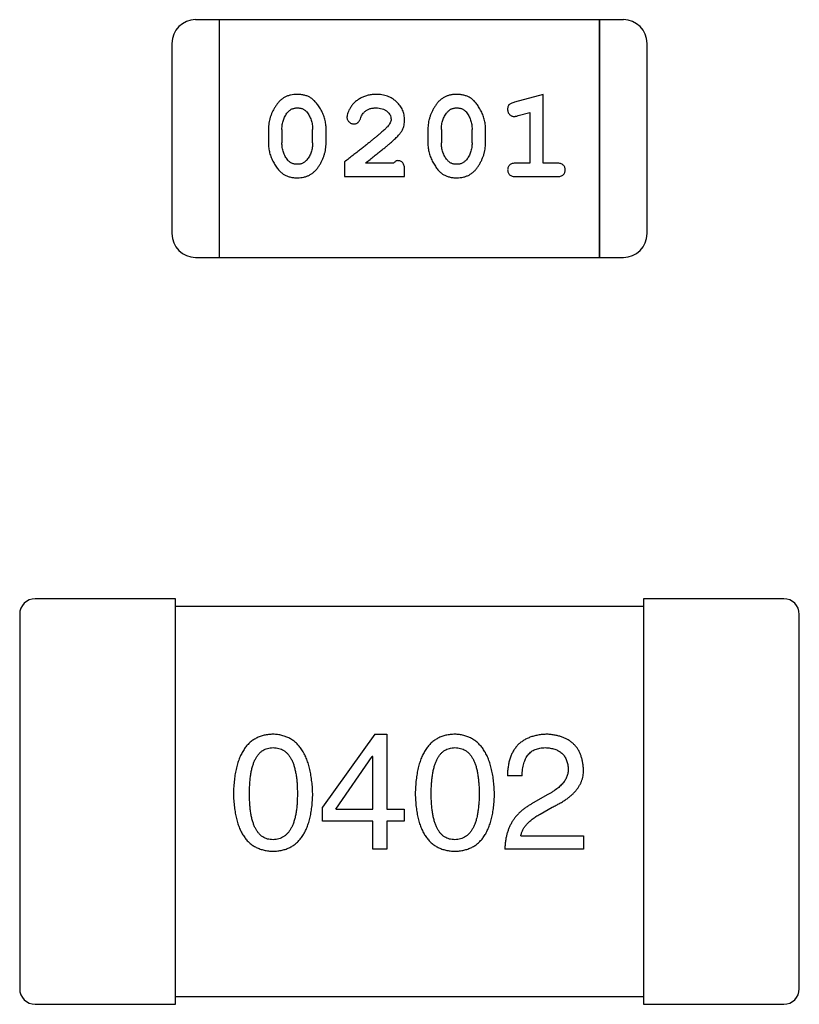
# Model space of a CAD drawing. Header units: millimetres. Extents: x 0 to 297, y 0 to 210.
# Tile 29 of 172: x 92.67 to 93.67, y 122.84 to 124.11. Entities that reach past the tile are written whole.
import ezdxf

# ---------------------------------------------------------------- set-up
doc = ezdxf.new("R2010")
doc.units = ezdxf.units.MM
doc.header["$LTSCALE"] = 16.335
for name, color, linetype in [('2_100_DXF_CONTINUOUS_LINE', 7, 'CONTINUOUS'), ('3_1_A_DXF_CONTINUOUS_LINE', 7, 'CONTINUOUS'), ('_1_10001_DXF_CONTINUOUS_LINE', 7, 'CONTINUOUS'), ('USER_LIBRARYDXF_CONTINUOUS_LINE', 7, 'CONTINUOUS')]:
    doc.layers.add(name, color=color, linetype=linetype)

msp = doc.modelspace()

# ---------------------------------------------------------------- linework, layer by layer
at = {"layer": '2_100_DXF_CONTINUOUS_LINE', "color": 7, "linetype": 'Continuous'}
for p, q in [((92.8685, 123.3637), (92.6885, 123.3637)), ((92.8685, 122.8437), (92.8685, 123.3637)), ((92.6685, 123.3437), (92.6685, 122.8637)), ((92.6885, 122.8437), (92.8685, 122.8437))]:
    msp.add_line(p, q, dxfattribs=at)
for centre, start, end in [((92.6885, 123.3437), 90, 180), ((92.6885, 122.8637), 180, 270)]:
    msp.add_arc(centre, 0.02, start, end, dxfattribs=at)
at = {"layer": '3_1_A_DXF_CONTINUOUS_LINE', "color": 7, "linetype": 'Continuous'}
for p, q in [((93.4685, 123.3637), (93.4685, 122.8437)), ((93.6485, 123.3637), (93.4685, 123.3637)), ((93.6685, 122.8637), (93.6685, 123.3437)), ((93.4685, 122.8437), (93.6485, 122.8437))]:
    msp.add_line(p, q, dxfattribs=at)
for centre, start, end in [((93.6485, 123.3437), 0, 90), ((93.6485, 122.8637), 270, 0)]:
    msp.add_arc(centre, 0.02, start, end, dxfattribs=at)
at = {"layer": '_1_10001_DXF_CONTINUOUS_LINE', "color": 7, "linetype": 'Continuous'}
for p, q in [((93.4685, 123.3537), (92.8685, 123.3537)), ((93.1241, 123.19), (93.0569, 123.0965)), ((93.1241, 123.19), (93.1396, 123.19)), ((93.1396, 123.19), (93.1396, 123.0941)), ((93.0741, 123.0941), (93.1208, 123.1613)), ((93.1216, 123.1613), (93.1208, 123.1613)), ((93.1216, 123.0941), (93.1216, 123.1613)), ((93.313, 123.1367), (93.2941, 123.1367)), ((93.3449, 123.1121), (93.3252, 123.1006)), ((93.0569, 123.0785), (93.0569, 123.0965)), ((93.0741, 123.0941), (93.1216, 123.0941)), ((93.1396, 123.0941), (93.1618, 123.0941)), ((93.1618, 123.0941), (93.1618, 123.0785)), ((93.3359, 123.0875), (93.3515, 123.0965)), ((93.1216, 123.0785), (93.0569, 123.0785)), ((93.1216, 123.0424), (93.1216, 123.0785)), ((93.1396, 123.0785), (93.1396, 123.0424)), ((93.1618, 123.0785), (93.1396, 123.0785)), ((93.3113, 123.0596), (93.3916, 123.0596)), ((93.3916, 123.0596), (93.3916, 123.0424)), ((93.1396, 123.0424), (93.1216, 123.0424)), ((93.3916, 123.0424), (93.2908, 123.0424)), ((92.8685, 122.8537), (93.4685, 122.8537))]:
    msp.add_line(p, q, dxfattribs=at)
for points, knots in [([(92.9936, 123.19), (92.9916, 123.1899), (92.9877, 123.1897), (92.982, 123.1887), (92.9768, 123.1871), (92.9719, 123.185), (92.9674, 123.1823), (92.9632, 123.1789), (92.9595, 123.175), (92.9561, 123.1705), (92.9531, 123.1654), (92.9505, 123.1597), (92.9483, 123.1535), (92.9464, 123.1466), (92.9449, 123.1392), (92.9438, 123.1313), (92.943, 123.1227), (92.9428, 123.1168), (92.9427, 123.1137)], [0, 0, 0, 0, 0.057911, 0.113262, 0.165956, 0.217443, 0.268511, 0.319665, 0.372, 0.426129, 0.483365, 0.543779, 0.607756, 0.676562, 0.749704, 0.827713, 0.911177, 1, 1, 1, 1]), ([(93.0444, 123.1137), (93.0442, 123.1168), (93.044, 123.1226), (93.0431, 123.1311), (93.0419, 123.139), (93.0404, 123.1463), (93.0385, 123.1531), (93.0362, 123.1593), (93.0336, 123.165), (93.0306, 123.1701), (93.0272, 123.1746), (93.0235, 123.1785), (93.0194, 123.1819), (93.0149, 123.1847), (93.0101, 123.1869), (93.0049, 123.1885), (92.9993, 123.1896), (92.9955, 123.1898), (92.9936, 123.19)], [0, 0, 0, 0, 0.088475, 0.171606, 0.249595, 0.322626, 0.391327, 0.455765, 0.516374, 0.573675, 0.628522, 0.681161, 0.732559, 0.783563, 0.83504, 0.887639, 0.942585, 1, 1, 1, 1]), ([(93.2267, 123.19), (93.2247, 123.1899), (93.2208, 123.1897), (93.2152, 123.1887), (93.21, 123.1871), (93.205, 123.185), (93.2005, 123.1823), (93.1964, 123.1789), (93.1926, 123.175), (93.1893, 123.1705), (93.1863, 123.1654), (93.1837, 123.1597), (93.1814, 123.1535), (93.1796, 123.1466), (93.178, 123.1392), (93.177, 123.1313), (93.1762, 123.1227), (93.176, 123.1168), (93.1759, 123.1137)], [0, 0, 0, 0, 0.057911, 0.113262, 0.165956, 0.217443, 0.268511, 0.319665, 0.372, 0.426129, 0.483365, 0.543779, 0.607756, 0.676562, 0.749704, 0.827713, 0.911177, 1, 1, 1, 1]), ([(93.2775, 123.1137), (93.2774, 123.1168), (93.2771, 123.1226), (93.2763, 123.1311), (93.2751, 123.139), (93.2735, 123.1463), (93.2716, 123.1531), (93.2694, 123.1593), (93.2667, 123.165), (93.2637, 123.1701), (93.2604, 123.1746), (93.2566, 123.1785), (93.2525, 123.1819), (93.2481, 123.1847), (93.2432, 123.1869), (93.238, 123.1885), (93.2325, 123.1896), (93.2287, 123.1898), (93.2267, 123.19)], [0, 0, 0, 0, 0.088475, 0.171606, 0.249595, 0.322626, 0.391327, 0.455765, 0.516374, 0.573675, 0.628522, 0.681161, 0.732559, 0.783563, 0.83504, 0.887639, 0.942585, 1, 1, 1, 1]), ([(93.3449, 123.19), (93.3429, 123.1899), (93.339, 123.1897), (93.3333, 123.1889), (93.328, 123.1877), (93.323, 123.1861), (93.3185, 123.1842), (93.3143, 123.1818), (93.3105, 123.1791), (93.3072, 123.1759), (93.3042, 123.1723), (93.3015, 123.1684), (93.2993, 123.1641), (93.2975, 123.1593), (93.296, 123.1542), (93.295, 123.1487), (93.2943, 123.1428), (93.2942, 123.1388), (93.2941, 123.1367)], [0, 0, 0, 0, 0.07282, 0.141057, 0.2062, 0.267672, 0.326735, 0.383519, 0.439188, 0.494454, 0.549628, 0.605958, 0.66397, 0.72402, 0.787502, 0.854127, 0.925065, 1, 1, 1, 1]), ([(93.3916, 123.1457), (93.3915, 123.1474), (93.3912, 123.1507), (93.3904, 123.1555), (93.3893, 123.16), (93.3879, 123.1641), (93.3861, 123.168), (93.384, 123.1716), (93.3816, 123.1748), (93.3788, 123.1777), (93.3757, 123.1803), (93.3722, 123.1827), (93.3685, 123.1847), (93.3644, 123.1864), (93.36, 123.1877), (93.3553, 123.1888), (93.3502, 123.1896), (93.3467, 123.1898), (93.3449, 123.19)], [0, 0, 0, 0, 0.070688, 0.137741, 0.201612, 0.262778, 0.321223, 0.378455, 0.434411, 0.490146, 0.546362, 0.603392, 0.662208, 0.723401, 0.787372, 0.85442, 0.925153, 1, 1, 1, 1]), ([(92.9632, 123.1137), (92.9632, 123.1161), (92.9633, 123.1207), (92.9637, 123.1274), (92.9642, 123.1337), (92.965, 123.1394), (92.9661, 123.1447), (92.9674, 123.1496), (92.9689, 123.154), (92.9707, 123.1579), (92.9727, 123.1614), (92.975, 123.1645), (92.9775, 123.167), (92.9802, 123.1691), (92.9832, 123.1708), (92.9865, 123.1719), (92.9899, 123.1726), (92.9923, 123.1727), (92.9936, 123.1728)], [0, 0, 0, 0, 0.096452, 0.187278, 0.271765, 0.350519, 0.423437, 0.491321, 0.554011, 0.612224, 0.666281, 0.717003, 0.764884, 0.811423, 0.856783, 0.902993, 0.950236, 1, 1, 1, 1]), ([(92.9936, 123.1728), (92.9948, 123.1727), (92.9973, 123.1726), (93.0008, 123.1719), (93.0042, 123.1708), (93.0073, 123.1692), (93.0101, 123.167), (93.0126, 123.1645), (93.0149, 123.1614), (93.017, 123.158), (93.0189, 123.154), (93.0204, 123.1496), (93.0217, 123.1448), (93.0228, 123.1394), (93.0237, 123.1337), (93.0243, 123.1274), (93.0246, 123.1207), (93.0247, 123.1161), (93.0247, 123.1137)], [0, 0, 0, 0, 0.050604, 0.098688, 0.145699, 0.191791, 0.238625, 0.286717, 0.337546, 0.391814, 0.449755, 0.512106, 0.579685, 0.652048, 0.730262, 0.814146, 0.904281, 1, 1, 1, 1]), ([(93.1964, 123.1137), (93.1964, 123.1161), (93.1964, 123.1207), (93.1968, 123.1274), (93.1974, 123.1337), (93.1982, 123.1394), (93.1993, 123.1447), (93.2005, 123.1496), (93.2021, 123.154), (93.2039, 123.1579), (93.2059, 123.1614), (93.2081, 123.1645), (93.2106, 123.167), (93.2134, 123.1691), (93.2164, 123.1708), (93.2196, 123.1719), (93.2231, 123.1726), (93.2255, 123.1727), (93.2267, 123.1728)], [0, 0, 0, 0, 0.096452, 0.187278, 0.271765, 0.350519, 0.423437, 0.491321, 0.554011, 0.612224, 0.666281, 0.717003, 0.764884, 0.811423, 0.856783, 0.902993, 0.950236, 1, 1, 1, 1]), ([(93.2267, 123.1728), (93.228, 123.1727), (93.2304, 123.1726), (93.234, 123.1719), (93.2373, 123.1708), (93.2404, 123.1692), (93.2432, 123.167), (93.2458, 123.1645), (93.2481, 123.1614), (93.2502, 123.158), (93.252, 123.154), (93.2536, 123.1496), (93.2549, 123.1448), (93.256, 123.1394), (93.2568, 123.1337), (93.2574, 123.1274), (93.2578, 123.1207), (93.2578, 123.1161), (93.2579, 123.1137)], [0, 0, 0, 0, 0.050604, 0.098688, 0.145699, 0.191791, 0.238625, 0.286717, 0.337546, 0.391814, 0.449755, 0.512106, 0.579685, 0.652048, 0.730262, 0.814146, 0.904281, 1, 1, 1, 1]), ([(93.313, 123.1367), (93.313, 123.1381), (93.3131, 123.141), (93.3135, 123.1451), (93.3142, 123.1489), (93.315, 123.1524), (93.3162, 123.1557), (93.3174, 123.1586), (93.3189, 123.1613), (93.3207, 123.1637), (93.3226, 123.1659), (93.3248, 123.1677), (93.3272, 123.1693), (93.3299, 123.1706), (93.3327, 123.1715), (93.3358, 123.1722), (93.339, 123.1727), (93.3413, 123.1727), (93.3425, 123.1728)], [0, 0, 0, 0, 0.082594, 0.15978, 0.232961, 0.301462, 0.365595, 0.426678, 0.484662, 0.540809, 0.595146, 0.648401, 0.702272, 0.757102, 0.813447, 0.872233, 0.934055, 1, 1, 1, 1]), ([(93.3425, 123.1728), (93.3436, 123.1727), (93.3458, 123.1726), (93.349, 123.1722), (93.3519, 123.1716), (93.3547, 123.1709), (93.3573, 123.1699), (93.3597, 123.1687), (93.3618, 123.1674), (93.3638, 123.1659), (93.3655, 123.1641), (93.3671, 123.1621), (93.3684, 123.16), (93.3696, 123.1577), (93.3705, 123.1552), (93.3712, 123.1525), (93.3717, 123.1496), (93.3719, 123.1475), (93.372, 123.1465)], [0, 0, 0, 0, 0.076112, 0.148436, 0.216883, 0.281466, 0.34298, 0.402356, 0.459881, 0.51546, 0.571111, 0.62658, 0.683162, 0.741007, 0.801404, 0.863825, 0.930544, 1, 1, 1, 1]), ([(93.372, 123.1465), (93.372, 123.1457), (93.3721, 123.1441), (93.372, 123.1417), (93.3715, 123.1393), (93.371, 123.137), (93.37, 123.1347), (93.369, 123.1324), (93.3676, 123.1302), (93.366, 123.1281), (93.3642, 123.1259), (93.3622, 123.1238), (93.3599, 123.1218), (93.3573, 123.1197), (93.3546, 123.1178), (93.3516, 123.1158), (93.3484, 123.1139), (93.3461, 123.1127), (93.3449, 123.1121)], [0, 0, 0, 0, 0.052237, 0.103888, 0.155485, 0.207395, 0.259864, 0.31356, 0.369176, 0.4266, 0.486836, 0.550048, 0.61567, 0.685271, 0.75824, 0.834614, 0.915635, 1, 1, 1, 1]), ([(93.3515, 123.0965), (93.3532, 123.0973), (93.3565, 123.0988), (93.3612, 123.1013), (93.3656, 123.1039), (93.3696, 123.1066), (93.3733, 123.1093), (93.3767, 123.1122), (93.3797, 123.1151), (93.3824, 123.1182), (93.3848, 123.1213), (93.3868, 123.1245), (93.3885, 123.1278), (93.3898, 123.1312), (93.3908, 123.1347), (93.3914, 123.1383), (93.3917, 123.142), (93.3917, 123.1445), (93.3916, 123.1457)], [0, 0, 0, 0, 0.082731, 0.161257, 0.236138, 0.307554, 0.375712, 0.440848, 0.502916, 0.562567, 0.619798, 0.675716, 0.73039, 0.78386, 0.837315, 0.890547, 0.944917, 1, 1, 1, 1]), ([(92.9427, 123.1137), (92.9428, 123.1108), (92.943, 123.1051), (92.9438, 123.0968), (92.9449, 123.0891), (92.9464, 123.0819), (92.9483, 123.0753), (92.9505, 123.0692), (92.9531, 123.0637), (92.9562, 123.0588), (92.9595, 123.0544), (92.9632, 123.0507), (92.9674, 123.0474), (92.9719, 123.0448), (92.9768, 123.0427), (92.9821, 123.0412), (92.9877, 123.0402), (92.9916, 123.0401), (92.9936, 123.04)], [0, 0, 0, 0, 0.087693, 0.170223, 0.247496, 0.319826, 0.387768, 0.451403, 0.511459, 0.568358, 0.622671, 0.675251, 0.726739, 0.778422, 0.830759, 0.884394, 0.940865, 1, 1, 1, 1]), ([(92.9936, 123.0547), (92.9923, 123.0548), (92.9899, 123.0549), (92.9865, 123.0555), (92.9832, 123.0567), (92.9802, 123.0584), (92.9775, 123.0604), (92.975, 123.063), (92.9727, 123.066), (92.9707, 123.0695), (92.9689, 123.0735), (92.9674, 123.0779), (92.9661, 123.0827), (92.965, 123.088), (92.9642, 123.0938), (92.9637, 123.1), (92.9633, 123.1067), (92.9632, 123.1114), (92.9632, 123.1137)], [0, 0, 0, 0, 0.049766, 0.097012, 0.143225, 0.188786, 0.235079, 0.282962, 0.333687, 0.387747, 0.445963, 0.508657, 0.576545, 0.649868, 0.72822, 0.812712, 0.903543, 1, 1, 1, 1]), ([(92.9936, 123.04), (92.9955, 123.0401), (92.9994, 123.0402), (93.0051, 123.0412), (93.0103, 123.0427), (93.0152, 123.0448), (93.0197, 123.0474), (93.0239, 123.0507), (93.0276, 123.0545), (93.031, 123.0588), (93.034, 123.0638), (93.0366, 123.0692), (93.0388, 123.0753), (93.0407, 123.0819), (93.0422, 123.0891), (93.0433, 123.0968), (93.0441, 123.1051), (93.0443, 123.1108), (93.0444, 123.1137)], [0, 0, 0, 0, 0.059134, 0.115603, 0.169236, 0.221572, 0.273254, 0.32474, 0.377319, 0.431815, 0.488555, 0.548609, 0.612242, 0.680182, 0.75251, 0.829782, 0.91231, 1, 1, 1, 1]), ([(93.0247, 123.1137), (93.0247, 123.1114), (93.0246, 123.1068), (93.0243, 123.1002), (93.0237, 123.0941), (93.0228, 123.0884), (93.0218, 123.0831), (93.0204, 123.0782), (93.0189, 123.0739), (93.017, 123.0699), (93.015, 123.0664), (93.0126, 123.0634), (93.0101, 123.0608), (93.0072, 123.0587), (93.0042, 123.057), (93.0008, 123.0557), (92.9973, 123.055), (92.9948, 123.0548), (92.9936, 123.0547)], [0, 0, 0, 0, 0.094834, 0.184067, 0.267029, 0.344713, 0.417334, 0.484367, 0.546941, 0.604717, 0.65953, 0.710539, 0.759381, 0.806382, 0.853027, 0.900623, 0.949121, 1, 1, 1, 1]), ([(93.1759, 123.1137), (93.176, 123.1108), (93.1762, 123.1051), (93.177, 123.0968), (93.178, 123.0891), (93.1796, 123.0819), (93.1814, 123.0753), (93.1837, 123.0692), (93.1863, 123.0637), (93.1893, 123.0588), (93.1926, 123.0544), (93.1964, 123.0507), (93.2005, 123.0474), (93.2051, 123.0448), (93.21, 123.0427), (93.2152, 123.0412), (93.2208, 123.0402), (93.2247, 123.0401), (93.2267, 123.04)], [0, 0, 0, 0, 0.087693, 0.170223, 0.247496, 0.319826, 0.387768, 0.451403, 0.511459, 0.568358, 0.622671, 0.675251, 0.726739, 0.778422, 0.830759, 0.884394, 0.940865, 1, 1, 1, 1]), ([(93.2267, 123.0547), (93.2255, 123.0548), (93.2231, 123.0549), (93.2196, 123.0555), (93.2164, 123.0567), (93.2134, 123.0584), (93.2106, 123.0604), (93.2081, 123.063), (93.2059, 123.066), (93.2039, 123.0695), (93.2021, 123.0735), (93.2005, 123.0779), (93.1993, 123.0827), (93.1982, 123.088), (93.1974, 123.0938), (93.1968, 123.1), (93.1964, 123.1067), (93.1964, 123.1114), (93.1964, 123.1137)], [0, 0, 0, 0, 0.049766, 0.097012, 0.143225, 0.188786, 0.235079, 0.282962, 0.333687, 0.387747, 0.445963, 0.508657, 0.576545, 0.649868, 0.72822, 0.812712, 0.903543, 1, 1, 1, 1]), ([(93.2579, 123.1137), (93.2578, 123.1114), (93.2578, 123.1068), (93.2574, 123.1002), (93.2568, 123.0941), (93.256, 123.0884), (93.2549, 123.0831), (93.2536, 123.0782), (93.252, 123.0739), (93.2502, 123.0699), (93.2481, 123.0664), (93.2458, 123.0634), (93.2432, 123.0608), (93.2404, 123.0587), (93.2373, 123.057), (93.234, 123.0557), (93.2304, 123.055), (93.228, 123.0548), (93.2267, 123.0547)], [0, 0, 0, 0, 0.094834, 0.184067, 0.267029, 0.344713, 0.417334, 0.484367, 0.546941, 0.604717, 0.65953, 0.710539, 0.759381, 0.806382, 0.853027, 0.900623, 0.949121, 1, 1, 1, 1]), ([(93.2267, 123.04), (93.2287, 123.0401), (93.2326, 123.0402), (93.2382, 123.0412), (93.2435, 123.0427), (93.2484, 123.0448), (93.2529, 123.0474), (93.257, 123.0507), (93.2608, 123.0545), (93.2641, 123.0588), (93.2671, 123.0638), (93.2697, 123.0692), (93.272, 123.0753), (93.2738, 123.0819), (93.2754, 123.0891), (93.2765, 123.0968), (93.2772, 123.1051), (93.2774, 123.1108), (93.2775, 123.1137)], [0, 0, 0, 0, 0.059134, 0.115603, 0.169236, 0.221572, 0.273254, 0.32474, 0.377319, 0.431815, 0.488555, 0.548609, 0.612242, 0.680182, 0.75251, 0.829782, 0.91231, 1, 1, 1, 1]), ([(93.3252, 123.1006), (93.3239, 123.0999), (93.3212, 123.0984), (93.3174, 123.0958), (93.3138, 123.0932), (93.3105, 123.0903), (93.3074, 123.0872), (93.3046, 123.084), (93.3021, 123.0807), (93.2998, 123.0771), (93.2978, 123.0734), (93.296, 123.0694), (93.2945, 123.0654), (93.2932, 123.0611), (93.2922, 123.0567), (93.2915, 123.0521), (93.291, 123.0473), (93.2909, 123.0441), (93.2908, 123.0424)], [0, 0, 0, 0, 0.065828, 0.130094, 0.192451, 0.254037, 0.313974, 0.373757, 0.433048, 0.492243, 0.551902, 0.611758, 0.672678, 0.734814, 0.798569, 0.863693, 0.930488, 1, 1, 1, 1]), ([(93.3113, 123.0596), (93.3116, 123.0609), (93.3121, 123.0636), (93.3137, 123.0673), (93.3159, 123.071), (93.3187, 123.0745), (93.3221, 123.078), (93.3261, 123.0813), (93.3308, 123.0845), (93.3341, 123.0865), (93.3359, 123.0875)], [0, 0, 0, 0, 0.103034, 0.208166, 0.318255, 0.434664, 0.559728, 0.695394, 0.841708, 1, 1, 1, 1])]:
    msp.add_open_spline(points, degree=3, knots=knots, dxfattribs=at)
at = {"layer": 'USER_LIBRARYDXF_CONTINUOUS_LINE', "color": 7, "linetype": 'Continuous'}
for p, q in [((92.9247, 124.1061), (92.8942, 124.1061)), ((92.9247, 123.8013), (92.9247, 124.1061)), ((92.9247, 123.8013), (92.9247, 124.1061)), ((93.4123, 124.1061), (92.9247, 124.1061)), ((93.4123, 124.1061), (93.4123, 123.8013)), ((93.4123, 123.8013), (93.4123, 124.1061)), ((93.4428, 124.1061), (93.4123, 124.1061)), ((92.8637, 124.0757), (92.8637, 123.8318)), ((93.4733, 123.8318), (93.4733, 124.0757)), ((93.34, 124.0104), (93.3034, 124.0005)), ((93.34, 123.9223), (93.34, 124.0104)), ((93.3077, 123.9831), (93.3227, 123.9872)), ((93.3227, 123.9872), (93.3227, 123.9223)), ((92.9876, 123.9658), (92.9876, 123.948)), ((93.0049, 123.9655), (93.0049, 123.9483)), ((93.0442, 123.9483), (93.0442, 123.9655)), ((93.0615, 123.948), (93.0615, 123.9658)), ((93.1921, 123.9658), (93.1921, 123.948)), ((93.2094, 123.9655), (93.2094, 123.9483)), ((93.2487, 123.9483), (93.2487, 123.9655)), ((93.266, 123.948), (93.266, 123.9658)), ((93.0851, 123.9239), (93.0851, 123.905)), ((93.1481, 123.9223), (93.1119, 123.9223)), ((93.1622, 123.905), (93.1622, 123.9128)), ((93.3227, 123.9223), (93.3054, 123.9223)), ((93.3573, 123.9223), (93.34, 123.9223)), ((93.0851, 123.905), (93.1622, 123.905)), ((93.3054, 123.905), (93.3573, 123.905)), ((92.8942, 123.8013), (92.9247, 123.8013)), ((92.9247, 123.8013), (93.4123, 123.8013)), ((93.4123, 123.8013), (93.4428, 123.8013))]:
    msp.add_line(p, q, dxfattribs=at)
for centre, start, end in [((92.8942, 124.0757), 90, 180), ((93.4428, 124.0757), 0, 90), ((92.8942, 123.8318), 180, 270), ((93.4428, 123.8318), 270, 0)]:
    msp.add_arc(centre, 0.0305, start, end, dxfattribs=at)
for points, knots in [([(93.0244, 124.0104), (93.023, 124.0103), (93.0201, 124.0103), (93.0161, 124.0096), (93.0122, 124.0084), (93.0086, 124.0069), (93.0054, 124.0048), (93.0023, 124.0023), (92.9995, 123.9993), (92.9971, 123.9959), (92.9949, 123.9923), (92.9929, 123.9886), (92.9913, 123.9849), (92.9899, 123.9812), (92.9889, 123.9774), (92.9881, 123.9735), (92.9877, 123.9697), (92.9876, 123.9671), (92.9876, 123.9658)], [0, 0, 0, 0, 0.06692, 0.130834, 0.19258, 0.252759, 0.312631, 0.373411, 0.436359, 0.501894, 0.568244, 0.632472, 0.69556, 0.757163, 0.818592, 0.878885, 0.939235, 1, 1, 1, 1]), ([(93.0615, 123.9658), (93.0615, 123.9668), (93.0615, 123.969), (93.0612, 123.9722), (93.0606, 123.9753), (93.06, 123.9784), (93.0591, 123.9815), (93.0579, 123.9845), (93.0567, 123.9874), (93.0552, 123.9903), (93.0535, 123.993), (93.0519, 123.9956), (93.0503, 123.9979), (93.0486, 124), (93.0469, 124.0019), (93.0452, 124.0035), (93.0434, 124.005), (93.0411, 124.0065), (93.0379, 124.0081), (93.0337, 124.0094), (93.0292, 124.0102), (93.026, 124.0103), (93.0244, 124.0104)], [0, 0, 0, 0, 0.049855, 0.099516, 0.148482, 0.19758, 0.246804, 0.296268, 0.346517, 0.397047, 0.446826, 0.49336, 0.537801, 0.579207, 0.617974, 0.654833, 0.689171, 0.722088, 0.786392, 0.853518, 0.924186, 1, 1, 1, 1]), ([(93.1255, 124.0104), (93.1238, 124.0103), (93.1205, 124.0102), (93.1155, 124.0093), (93.1108, 124.0079), (93.1063, 124.0059), (93.1022, 124.0035), (93.0985, 124.0006), (93.0954, 123.9974), (93.0929, 123.9938), (93.0909, 123.9902), (93.0894, 123.9869), (93.0885, 123.9839), (93.0883, 123.982), (93.0883, 123.9811)], [0, 0, 0, 0, 0.098286, 0.193983, 0.289056, 0.384352, 0.477435, 0.566197, 0.652355, 0.737986, 0.818188, 0.887401, 0.94802, 1, 1, 1, 1]), ([(93.1622, 123.9776), (93.1622, 123.9787), (93.1621, 123.9809), (93.1616, 123.9842), (93.1608, 123.9873), (93.1597, 123.9902), (93.1582, 123.9931), (93.1564, 123.9958), (93.1543, 123.9984), (93.1519, 124.0008), (93.1493, 124.0031), (93.1465, 124.005), (93.1434, 124.0067), (93.1402, 124.0081), (93.1368, 124.0091), (93.1332, 124.0099), (93.1294, 124.0103), (93.1269, 124.0104), (93.1255, 124.0104)], [0, 0, 0, 0, 0.060981, 0.120256, 0.178148, 0.236115, 0.293993, 0.352864, 0.413358, 0.476056, 0.539296, 0.602396, 0.665116, 0.728325, 0.792919, 0.859317, 0.928302, 1, 1, 1, 1]), ([(93.2289, 124.0104), (93.2275, 124.0103), (93.2247, 124.0103), (93.2206, 124.0096), (93.2167, 124.0084), (93.2132, 124.0069), (93.2099, 124.0048), (93.2068, 124.0023), (93.204, 123.9993), (93.2016, 123.9959), (93.1994, 123.9923), (93.1974, 123.9886), (93.1958, 123.9849), (93.1945, 123.9812), (93.1934, 123.9774), (93.1927, 123.9735), (93.1922, 123.9697), (93.1921, 123.9671), (93.1921, 123.9658)], [0, 0, 0, 0, 0.06692, 0.130834, 0.19258, 0.252759, 0.312631, 0.373411, 0.436359, 0.501894, 0.568244, 0.632472, 0.69556, 0.757163, 0.818592, 0.878885, 0.939235, 1, 1, 1, 1]), ([(93.266, 123.9658), (93.266, 123.9668), (93.266, 123.969), (93.2657, 123.9722), (93.2652, 123.9753), (93.2645, 123.9784), (93.2636, 123.9815), (93.2625, 123.9845), (93.2612, 123.9874), (93.2597, 123.9903), (93.2581, 123.993), (93.2564, 123.9956), (93.2548, 123.9979), (93.2531, 124), (93.2514, 124.0019), (93.2497, 124.0035), (93.248, 124.005), (93.2456, 124.0065), (93.2424, 124.0081), (93.2382, 124.0094), (93.2337, 124.0102), (93.2305, 124.0103), (93.2289, 124.0104)], [0, 0, 0, 0, 0.049855, 0.099516, 0.148482, 0.19758, 0.246804, 0.296268, 0.346517, 0.397047, 0.446826, 0.49336, 0.537801, 0.579207, 0.617974, 0.654833, 0.689171, 0.722088, 0.786392, 0.853518, 0.924186, 1, 1, 1, 1]), ([(93.3034, 124.0005), (93.3026, 124.0002), (93.301, 123.9998), (93.2989, 123.9989), (93.2973, 123.998), (93.2961, 123.997), (93.2953, 123.9958), (93.2948, 123.9945), (93.2944, 123.993), (93.2944, 123.9919), (93.2944, 123.9913)], [0, 0, 0, 0, 0.187321, 0.344927, 0.475328, 0.579604, 0.674244, 0.773631, 0.882025, 1, 1, 1, 1]), ([(93.0049, 123.9655), (93.0049, 123.9666), (93.005, 123.9686), (93.0053, 123.9717), (93.0059, 123.9746), (93.0067, 123.9774), (93.0077, 123.9801), (93.009, 123.9826), (93.0104, 123.985), (93.0116, 123.9865), (93.0122, 123.9873)], [0, 0, 0, 0, 0.135446, 0.266257, 0.393419, 0.517936, 0.639137, 0.758785, 0.879345, 1, 1, 1, 1]), ([(93.0122, 123.9873), (93.0126, 123.9877), (93.0134, 123.9886), (93.0147, 123.9898), (93.0161, 123.9908), (93.0176, 123.9917), (93.0192, 123.9923), (93.0209, 123.9927), (93.0227, 123.993), (93.0239, 123.9931), (93.0245, 123.9931)], [0, 0, 0, 0, 0.13042, 0.256046, 0.378133, 0.498725, 0.620452, 0.742761, 0.869406, 1, 1, 1, 1]), ([(93.0245, 123.9931), (93.0251, 123.9931), (93.0264, 123.993), (93.0282, 123.9928), (93.0299, 123.9924), (93.0315, 123.9918), (93.0329, 123.991), (93.0343, 123.9901), (93.0356, 123.989), (93.0363, 123.9882), (93.0367, 123.9878)], [0, 0, 0, 0, 0.138115, 0.270177, 0.397547, 0.520057, 0.63869, 0.757499, 0.878226, 1, 1, 1, 1]), ([(93.0367, 123.9878), (93.0373, 123.987), (93.0385, 123.9854), (93.04, 123.9829), (93.0413, 123.9802), (93.0424, 123.9775), (93.0432, 123.9746), (93.0438, 123.9717), (93.0442, 123.9686), (93.0442, 123.9665), (93.0442, 123.9655)], [0, 0, 0, 0, 0.125331, 0.248948, 0.371201, 0.494032, 0.616811, 0.742104, 0.868849, 1, 1, 1, 1]), ([(93.1056, 123.9792), (93.1059, 123.9801), (93.1065, 123.9818), (93.1077, 123.9841), (93.109, 123.9861), (93.11, 123.9872), (93.1105, 123.9877)], [0, 0, 0, 0, 0.285518, 0.544185, 0.781367, 1, 1, 1, 1]), ([(93.1105, 123.9877), (93.111, 123.9881), (93.112, 123.989), (93.1137, 123.9901), (93.1154, 123.991), (93.1172, 123.9918), (93.1191, 123.9924), (93.1212, 123.9928), (93.1233, 123.993), (93.1247, 123.9931), (93.1254, 123.9931)], [0, 0, 0, 0, 0.121873, 0.243139, 0.363336, 0.485133, 0.607572, 0.734701, 0.864814, 1, 1, 1, 1]), ([(93.1254, 123.9931), (93.1268, 123.993), (93.1295, 123.9929), (93.1333, 123.9921), (93.1367, 123.9907), (93.1396, 123.9888), (93.1419, 123.9865), (93.1437, 123.9841), (93.1447, 123.9814), (93.1448, 123.9795), (93.1449, 123.9785)], [0, 0, 0, 0, 0.156344, 0.299348, 0.4327, 0.561, 0.682299, 0.791883, 0.89611, 1, 1, 1, 1]), ([(93.2094, 123.9655), (93.2094, 123.9666), (93.2095, 123.9686), (93.2098, 123.9717), (93.2104, 123.9746), (93.2112, 123.9774), (93.2122, 123.9801), (93.2135, 123.9826), (93.2149, 123.985), (93.2161, 123.9865), (93.2167, 123.9873)], [0, 0, 0, 0, 0.135446, 0.266257, 0.393419, 0.517936, 0.639137, 0.758785, 0.879345, 1, 1, 1, 1]), ([(93.2167, 123.9873), (93.2171, 123.9877), (93.2179, 123.9886), (93.2192, 123.9898), (93.2206, 123.9908), (93.2221, 123.9917), (93.2237, 123.9923), (93.2254, 123.9927), (93.2272, 123.993), (93.2284, 123.9931), (93.229, 123.9931)], [0, 0, 0, 0, 0.13042, 0.256046, 0.378133, 0.498725, 0.620452, 0.742761, 0.869406, 1, 1, 1, 1]), ([(93.229, 123.9931), (93.2297, 123.9931), (93.2309, 123.993), (93.2327, 123.9928), (93.2344, 123.9924), (93.236, 123.9918), (93.2375, 123.991), (93.2388, 123.9901), (93.2401, 123.989), (93.2408, 123.9882), (93.2412, 123.9878)], [0, 0, 0, 0, 0.138115, 0.270177, 0.397547, 0.520057, 0.63869, 0.757499, 0.878226, 1, 1, 1, 1]), ([(93.2412, 123.9878), (93.2418, 123.987), (93.243, 123.9854), (93.2445, 123.9829), (93.2458, 123.9802), (93.2469, 123.9775), (93.2477, 123.9746), (93.2483, 123.9717), (93.2487, 123.9686), (93.2487, 123.9665), (93.2487, 123.9655)], [0, 0, 0, 0, 0.125331, 0.248948, 0.371201, 0.494032, 0.616811, 0.742104, 0.868849, 1, 1, 1, 1]), ([(93.2944, 123.9913), (93.2944, 123.9907), (93.2944, 123.9895), (93.2949, 123.9877), (93.2956, 123.9861), (93.2967, 123.9847), (93.2979, 123.9835), (93.2992, 123.9827), (93.3007, 123.9822), (93.3017, 123.9821), (93.3023, 123.9821)], [0, 0, 0, 0, 0.138815, 0.27042, 0.39836, 0.52875, 0.654955, 0.771147, 0.884581, 1, 1, 1, 1]), ([(93.0883, 123.9811), (93.0883, 123.9805), (93.0884, 123.9794), (93.0889, 123.9779), (93.0897, 123.9764), (93.0909, 123.9751), (93.0922, 123.974), (93.0937, 123.9732), (93.0954, 123.9727), (93.0965, 123.9726), (93.0971, 123.9726)], [0, 0, 0, 0, 0.120856, 0.239483, 0.360995, 0.490166, 0.620982, 0.746416, 0.870253, 1, 1, 1, 1]), ([(93.0971, 123.9726), (93.0976, 123.9726), (93.0985, 123.9727), (93.0999, 123.9729), (93.1012, 123.9734), (93.1023, 123.9741), (93.1033, 123.975), (93.1042, 123.9762), (93.105, 123.9776), (93.1054, 123.9786), (93.1056, 123.9792)], [0, 0, 0, 0, 0.127347, 0.246131, 0.359406, 0.470543, 0.586092, 0.711469, 0.847022, 1, 1, 1, 1]), ([(93.1449, 123.9785), (93.1449, 123.9778), (93.1447, 123.9761), (93.1438, 123.9737), (93.1422, 123.9712), (93.1409, 123.9697), (93.1401, 123.9688)], [0, 0, 0, 0, 0.212836, 0.442809, 0.70317, 1, 1, 1, 1]), ([(93.1455, 123.9493), (93.1463, 123.9501), (93.148, 123.9516), (93.1504, 123.9538), (93.1525, 123.9559), (93.1544, 123.9579), (93.156, 123.9598), (93.1573, 123.9615), (93.1585, 123.9632), (93.1596, 123.9652), (93.1607, 123.9678), (93.1616, 123.9709), (93.1621, 123.9742), (93.1622, 123.9765), (93.1622, 123.9776)], [0, 0, 0, 0, 0.103002, 0.197728, 0.285279, 0.365235, 0.437224, 0.502446, 0.560545, 0.611446, 0.707576, 0.80349, 0.900532, 1, 1, 1, 1]), ([(93.3023, 123.9821), (93.3026, 123.9821), (93.3033, 123.9821), (93.3046, 123.9823), (93.3061, 123.9827), (93.3071, 123.9829), (93.3077, 123.9831)], [0, 0, 0, 0, 0.183151, 0.413144, 0.682305, 1, 1, 1, 1]), ([(93.1401, 123.9688), (93.1397, 123.9684), (93.1387, 123.9674), (93.1371, 123.9658), (93.1353, 123.9641), (93.1331, 123.9622), (93.1306, 123.9601), (93.1279, 123.9577), (93.1249, 123.9552), (93.1216, 123.9525), (93.118, 123.9496), (93.1141, 123.9465), (93.11, 123.9432), (93.1056, 123.9397), (93.1009, 123.936), (93.0959, 123.9321), (93.0906, 123.9281), (93.087, 123.9253), (93.0851, 123.9239)], [0, 0, 0, 0, 0.026647, 0.057942, 0.094152, 0.134806, 0.180631, 0.231142, 0.286385, 0.346321, 0.411439, 0.481035, 0.555329, 0.634592, 0.718826, 0.807759, 0.901393, 1, 1, 1, 1]), ([(92.9876, 123.948), (92.9876, 123.9469), (92.9877, 123.9448), (92.988, 123.9416), (92.9884, 123.9385), (92.9891, 123.9354), (92.99, 123.9324), (92.9912, 123.9294), (92.9924, 123.9264), (92.9939, 123.9235), (92.9955, 123.9208), (92.9971, 123.9183), (92.9987, 123.916), (93.0004, 123.9138), (93.0021, 123.912), (93.0038, 123.9103), (93.0055, 123.9089), (93.0079, 123.9073), (93.011, 123.9057), (93.0152, 123.9044), (93.0198, 123.9035), (93.023, 123.9035), (93.0246, 123.9034)], [0, 0, 0, 0, 0.049886, 0.09882, 0.148132, 0.19689, 0.246038, 0.295176, 0.345305, 0.395692, 0.445312, 0.491875, 0.535813, 0.577009, 0.616081, 0.652689, 0.687585, 0.720206, 0.785062, 0.85223, 0.923759, 1, 1, 1, 1]), ([(93.0125, 123.926), (93.0119, 123.9268), (93.0107, 123.9284), (93.0092, 123.9309), (93.0078, 123.9335), (93.0068, 123.9363), (93.0059, 123.9391), (93.0053, 123.9421), (93.005, 123.9452), (93.0049, 123.9472), (93.0049, 123.9483)], [0, 0, 0, 0, 0.124927, 0.248361, 0.370889, 0.492583, 0.61616, 0.741472, 0.869044, 1, 1, 1, 1]), ([(93.0246, 123.9034), (93.0261, 123.9034), (93.0289, 123.9035), (93.033, 123.9042), (93.0368, 123.9053), (93.0404, 123.9069), (93.0437, 123.909), (93.0468, 123.9115), (93.0496, 123.9144), (93.052, 123.9178), (93.0542, 123.9214), (93.0562, 123.9251), (93.0578, 123.9288), (93.0592, 123.9326), (93.0602, 123.9364), (93.061, 123.9402), (93.0614, 123.9441), (93.0615, 123.9467), (93.0615, 123.948)], [0, 0, 0, 0, 0.067217, 0.131051, 0.19272, 0.252824, 0.312745, 0.373449, 0.436041, 0.501494, 0.567761, 0.632087, 0.695096, 0.757109, 0.817993, 0.878657, 0.939311, 1, 1, 1, 1]), ([(93.0442, 123.9483), (93.0442, 123.9472), (93.0441, 123.9452), (93.0438, 123.9421), (93.0433, 123.9392), (93.0424, 123.9364), (93.0415, 123.9337), (93.0402, 123.9312), (93.0387, 123.9287), (93.0376, 123.9273), (93.037, 123.9265)], [0, 0, 0, 0, 0.135449, 0.266263, 0.393429, 0.516942, 0.639128, 0.758779, 0.879341, 1, 1, 1, 1]), ([(93.1119, 123.9223), (93.1139, 123.9238), (93.1177, 123.9268), (93.1232, 123.9312), (93.1281, 123.9351), (93.1326, 123.9387), (93.1366, 123.9418), (93.14, 123.9447), (93.1429, 123.9471), (93.1447, 123.9486), (93.1455, 123.9493)], [0, 0, 0, 0, 0.176662, 0.337826, 0.484741, 0.617764, 0.73494, 0.837793, 0.926412, 1, 1, 1, 1]), ([(93.1921, 123.948), (93.1921, 123.9469), (93.1922, 123.9448), (93.1925, 123.9416), (93.193, 123.9385), (93.1937, 123.9354), (93.1945, 123.9324), (93.1957, 123.9294), (93.1969, 123.9264), (93.1984, 123.9235), (93.2, 123.9208), (93.2016, 123.9183), (93.2032, 123.916), (93.2049, 123.9138), (93.2066, 123.912), (93.2083, 123.9103), (93.21, 123.9089), (93.2124, 123.9073), (93.2156, 123.9057), (93.2198, 123.9044), (93.2243, 123.9035), (93.2275, 123.9035), (93.2292, 123.9034)], [0, 0, 0, 0, 0.049886, 0.09882, 0.148132, 0.19689, 0.246038, 0.295176, 0.345305, 0.395692, 0.445312, 0.491875, 0.535813, 0.577009, 0.616081, 0.652689, 0.687585, 0.720206, 0.785062, 0.85223, 0.923759, 1, 1, 1, 1]), ([(93.2171, 123.926), (93.2164, 123.9268), (93.2152, 123.9284), (93.2137, 123.9309), (93.2123, 123.9335), (93.2113, 123.9363), (93.2105, 123.9391), (93.2098, 123.9421), (93.2095, 123.9452), (93.2094, 123.9472), (93.2094, 123.9483)], [0, 0, 0, 0, 0.124927, 0.248361, 0.370889, 0.492583, 0.61616, 0.741472, 0.869044, 1, 1, 1, 1]), ([(93.2292, 123.9034), (93.2306, 123.9034), (93.2334, 123.9035), (93.2375, 123.9042), (93.2413, 123.9053), (93.2449, 123.9069), (93.2482, 123.909), (93.2513, 123.9115), (93.2541, 123.9144), (93.2565, 123.9178), (93.2587, 123.9214), (93.2607, 123.9251), (93.2623, 123.9288), (93.2637, 123.9326), (93.2647, 123.9364), (93.2655, 123.9402), (93.266, 123.9441), (93.266, 123.9467), (93.266, 123.948)], [0, 0, 0, 0, 0.067217, 0.131051, 0.19272, 0.252824, 0.312745, 0.373449, 0.436041, 0.501494, 0.567761, 0.632087, 0.695096, 0.757109, 0.817993, 0.878657, 0.939311, 1, 1, 1, 1]), ([(93.2487, 123.9483), (93.2487, 123.9472), (93.2487, 123.9452), (93.2483, 123.9421), (93.2478, 123.9392), (93.247, 123.9364), (93.246, 123.9337), (93.2447, 123.9312), (93.2432, 123.9287), (93.2421, 123.9273), (93.2415, 123.9265)], [0, 0, 0, 0, 0.135449, 0.266263, 0.393429, 0.516942, 0.639128, 0.758779, 0.879341, 1, 1, 1, 1]), ([(93.0247, 123.9207), (93.024, 123.9207), (93.0228, 123.9207), (93.021, 123.921), (93.0193, 123.9214), (93.0177, 123.922), (93.0162, 123.9227), (93.0149, 123.9237), (93.0136, 123.9247), (93.0129, 123.9256), (93.0125, 123.926)], [0, 0, 0, 0, 0.139844, 0.271849, 0.399162, 0.521619, 0.6402, 0.758957, 0.87828, 1, 1, 1, 1]), ([(93.037, 123.9265), (93.0366, 123.926), (93.0358, 123.9251), (93.0344, 123.924), (93.033, 123.923), (93.0315, 123.9221), (93.0299, 123.9215), (93.0283, 123.921), (93.0265, 123.9208), (93.0253, 123.9207), (93.0247, 123.9207)], [0, 0, 0, 0, 0.129853, 0.25607, 0.380154, 0.49978, 0.62208, 0.743277, 0.868791, 1, 1, 1, 1]), ([(93.1536, 123.9254), (93.1531, 123.9254), (93.1522, 123.9253), (93.1508, 123.9246), (93.1494, 123.9236), (93.1485, 123.9228), (93.1481, 123.9223)], [0, 0, 0, 0, 0.20611, 0.432681, 0.695597, 1, 1, 1, 1]), ([(93.1622, 123.9128), (93.1622, 123.9139), (93.1622, 123.9159), (93.1617, 123.9186), (93.161, 123.9208), (93.16, 123.9226), (93.1587, 123.9239), (93.1571, 123.9248), (93.1554, 123.9253), (93.1542, 123.9254), (93.1536, 123.9254)], [0, 0, 0, 0, 0.1844, 0.34094, 0.473574, 0.586824, 0.690029, 0.789175, 0.890445, 1, 1, 1, 1]), ([(93.2292, 123.9207), (93.2286, 123.9207), (93.2273, 123.9207), (93.2255, 123.921), (93.2238, 123.9214), (93.2222, 123.922), (93.2208, 123.9227), (93.2194, 123.9237), (93.2182, 123.9247), (93.2174, 123.9256), (93.2171, 123.926)], [0, 0, 0, 0, 0.139844, 0.271849, 0.399162, 0.521619, 0.6402, 0.758957, 0.87828, 1, 1, 1, 1]), ([(93.2415, 123.9265), (93.2411, 123.926), (93.2403, 123.9251), (93.239, 123.924), (93.2375, 123.923), (93.236, 123.9221), (93.2345, 123.9215), (93.2328, 123.921), (93.231, 123.9208), (93.2298, 123.9207), (93.2292, 123.9207)], [0, 0, 0, 0, 0.129853, 0.25607, 0.380154, 0.49978, 0.62208, 0.743277, 0.868791, 1, 1, 1, 1]), ([(93.3054, 123.9223), (93.3045, 123.9223), (93.3028, 123.9222), (93.3005, 123.9218), (93.2985, 123.921), (93.2969, 123.9199), (93.2958, 123.9186), (93.295, 123.9171), (93.2945, 123.9154), (93.2944, 123.9142), (93.2944, 123.9136)], [0, 0, 0, 0, 0.169102, 0.317658, 0.446239, 0.563118, 0.671828, 0.776546, 0.884858, 1, 1, 1, 1]), ([(93.2944, 123.9136), (93.2944, 123.913), (93.2945, 123.9118), (93.295, 123.9101), (93.2958, 123.9086), (93.2969, 123.9073), (93.2985, 123.9062), (93.3005, 123.9055), (93.3028, 123.905), (93.3045, 123.905), (93.3054, 123.905)], [0, 0, 0, 0, 0.115051, 0.223278, 0.329269, 0.437893, 0.554681, 0.682591, 0.83103, 1, 1, 1, 1]), ([(93.3683, 123.9136), (93.3683, 123.9142), (93.3682, 123.9154), (93.3677, 123.9171), (93.3669, 123.9186), (93.3657, 123.9199), (93.3641, 123.921), (93.3622, 123.9218), (93.3599, 123.9222), (93.3582, 123.9223), (93.3573, 123.9223)], [0, 0, 0, 0, 0.11517, 0.223509, 0.328254, 0.438012, 0.553651, 0.682263, 0.830856, 1, 1, 1, 1]), ([(93.3573, 123.905), (93.3582, 123.905), (93.3599, 123.905), (93.3622, 123.9055), (93.3642, 123.9062), (93.3657, 123.9073), (93.3669, 123.9086), (93.3677, 123.9102), (93.3682, 123.9118), (93.3683, 123.913), (93.3683, 123.9136)], [0, 0, 0, 0, 0.169012, 0.317488, 0.445429, 0.560977, 0.67065, 0.776666, 0.88492, 1, 1, 1, 1])]:
    msp.add_open_spline(points, degree=3, knots=knots, dxfattribs=at)

doc.saveas('drawing.dxf')
